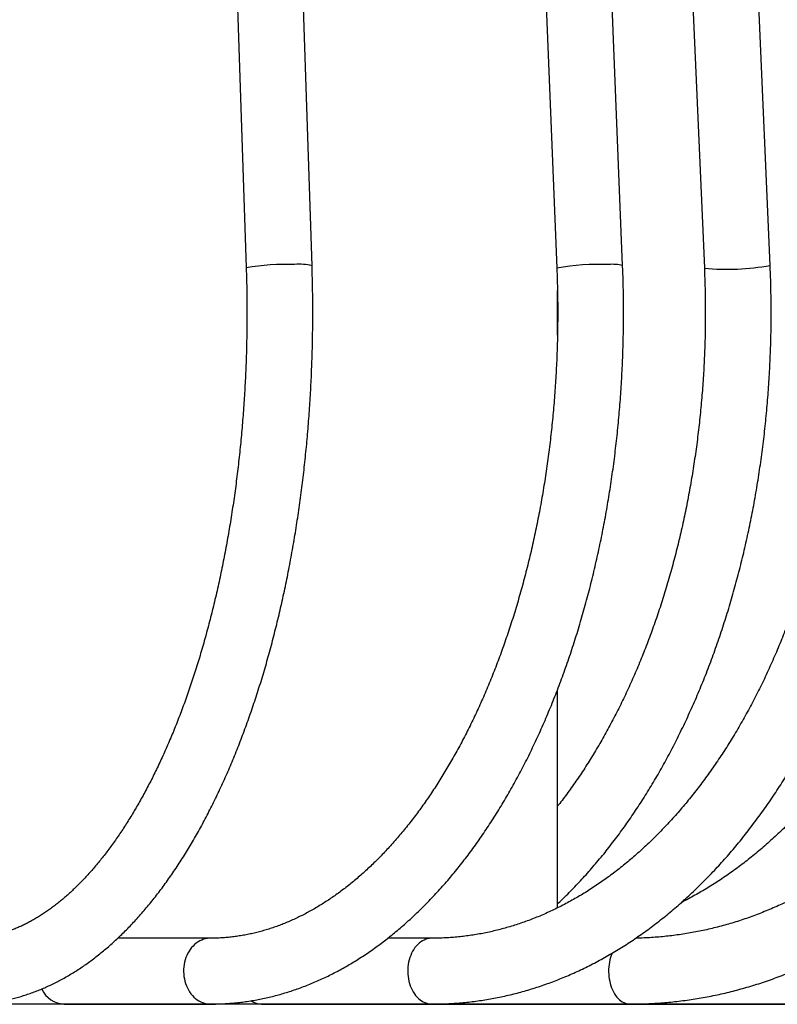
# Model space of a CAD drawing. Header units: millimetres. Extents: x 36 to 197, y 94 to 276.
# Tile 19 of 70: x 87.12 to 91.72, y 142.32 to 148.3. Entities that reach past the tile are written whole.
import ezdxf

# ---------------------------------------------------------------- set-up
doc = ezdxf.new("R2010")
doc.units = ezdxf.units.MM

msp = doc.modelspace()

# ---------------------------------------------------------------- linework, layer by layer
at = {"color": 7, "linetype": 'Continuous', "lineweight": 25}
for p, q in [((91.6747, 146.8072), (90.7096, 168.8072)), ((87.765, 168.7918), (88.4921, 146.7918)), ((88.8919, 146.805), (88.1648, 168.805)), ((89.4907, 168.7904), (90.3789, 146.7904)), ((90.7785, 146.8065), (89.8904, 168.8065)), ((90.3829, 167.127), (91.2751, 146.7897)), ((90.3829, 146.384), (90.3829, 146.6541)), ((90.3829, 142.9035), (90.3829, 144.2285)), ((88.275, 142.7194), (87.7118, 142.7194)), ((89.621, 142.7194), (89.3524, 142.7194)), ((91.9181, 142.3179), (67.4729, 142.3179)), ((87.3868, 142.3194), (88.275, 142.3194)), ((87.4071, 142.3179), (87.4083, 142.3194)), ((88.142, 142.3194), (88.1416, 142.3179)), ((88.5852, 142.3194), (89.621, 142.3194)), ((89.1809, 142.3194), (89.1805, 142.3179)), ((89.6531, 142.3194), (89.6561, 142.3194)), ((89.6561, 142.3194), (90.8239, 142.3194)), ((90.0803, 142.3194), (90.0798, 142.3179)), ((90.8239, 142.3194), (91.8652, 142.3194))]:
    msp.add_line(p, q, dxfattribs=at)
at = {"color": 7, "linetype": 'Continuous', "lineweight": 25, "flags": 128}
for points in [[(88.275, 142.7194), (88.2689, 142.7193), (88.2569, 142.7182), (88.245, 142.716), (88.2332, 142.7127), (88.2217, 142.7084), (88.2104, 142.7031), (88.1995, 142.6967), (88.189, 142.6894), (88.179, 142.6812), (88.1695, 142.6721), (88.1606, 142.6621), (88.1523, 142.6514), (88.1447, 142.6399), (88.1377, 142.6278), (88.1316, 142.6151), (88.1262, 142.6019), (88.1216, 142.5882), (88.1179, 142.5741), (88.115, 142.5598), (88.113, 142.5452), (88.1119, 142.5305), (88.1117, 142.5157), (88.1124, 142.5009), (88.1139, 142.4863), (88.1164, 142.4718), (88.1197, 142.4576), (88.1238, 142.4437), (88.1288, 142.4302), (88.1346, 142.4173), (88.1411, 142.4048), (88.1484, 142.3931), (88.1564, 142.3819), (88.165, 142.3716), (88.1742, 142.362), (88.1839, 142.3534), (88.1942, 142.3456), (88.2049, 142.3387), (88.216, 142.3329), (88.2274, 142.3281), (88.2391, 142.3243), (88.2509, 142.3216), (88.2629, 142.3199), (88.275, 142.3194)], [(89.621, 142.7194), (89.6156, 142.7193), (89.6047, 142.7182), (89.5939, 142.716), (89.5832, 142.7127), (89.5727, 142.7084), (89.5626, 142.7031), (89.5527, 142.6967), (89.5432, 142.6894), (89.5341, 142.6812), (89.5255, 142.6721), (89.5174, 142.6621), (89.5099, 142.6514), (89.503, 142.6399), (89.4968, 142.6278), (89.4912, 142.6151), (89.4863, 142.6019), (89.4822, 142.5882), (89.4788, 142.5741), (89.4762, 142.5598), (89.4744, 142.5452), (89.4734, 142.5305), (89.4732, 142.5157), (89.4738, 142.5009), (89.4752, 142.4863), (89.4774, 142.4718), (89.4804, 142.4576), (89.4841, 142.4437), (89.4887, 142.4302), (89.4939, 142.4173), (89.4998, 142.4048), (89.5064, 142.3931), (89.5136, 142.3819), (89.5214, 142.3716), (89.5297, 142.362), (89.5386, 142.3534), (89.5479, 142.3456), (89.5576, 142.3387), (89.5676, 142.3329), (89.5779, 142.3281), (89.5885, 142.3243), (89.5992, 142.3216), (89.6101, 142.3199), (89.621, 142.3194)], [(90.7149, 142.6289), (90.7144, 142.6278), (90.7095, 142.6151), (90.7052, 142.6019), (90.7016, 142.5882), (90.6986, 142.5741), (90.6963, 142.5598), (90.6947, 142.5452), (90.6938, 142.5305), (90.6937, 142.5157), (90.6942, 142.5009), (90.6954, 142.4863), (90.6974, 142.4718), (90.7, 142.4576), (90.7033, 142.4437), (90.7073, 142.4302), (90.7119, 142.4173), (90.7171, 142.4048), (90.7229, 142.3931), (90.7293, 142.3819), (90.7361, 142.3716), (90.7435, 142.362), (90.7513, 142.3534), (90.7594, 142.3456), (90.768, 142.3387), (90.7768, 142.3329), (90.7859, 142.3281), (90.7952, 142.3243), (90.8047, 142.3216), (90.8142, 142.3199), (90.8239, 142.3194)]]:
    msp.add_lwpolyline(points, dxfattribs=at)
at = {"color": 7, "linetype": 'Continuous', "lineweight": 25}
for centre, radius, start, end in [((88.7311, 145.4873), 1.3262, 87.61389, 100.38062), ((88.8182, 146.5079), 0.3061, 76.06508, 95.97718), ((90.6409, 145.3057), 1.5076, 87.98648, 100.01007), ((90.7185, 146.5545), 0.259, 76.59719, 95.45096), ((91.4112, 148.2493), 1.466, 264.6709, 280.35282), ((87.394, 142.4787), 0.1595, 205.22155, 267.42919), ((88.5863, 142.4367), 0.1173, 236.29617, 269.47304)]:
    msp.add_arc(centre, radius, start, end, dxfattribs=at)
for points, knots in [([(86.8061, 142.3194), (86.8124, 142.3194), (86.8295, 142.3195), (86.8575, 142.3204), (86.89, 142.3224), (86.9224, 142.3254), (86.9548, 142.3294), (86.9872, 142.3343), (87.0195, 142.3401), (87.0518, 142.347), (87.084, 142.3547), (87.1162, 142.3635), (87.1483, 142.3732), (87.1803, 142.3839), (87.2123, 142.3956), (87.2441, 142.4083), (87.2759, 142.4219), (87.3076, 142.4365), (87.3392, 142.452), (87.3707, 142.4686), (87.402, 142.4861), (87.4333, 142.5046), (87.4643, 142.5241), (87.4953, 142.5445), (87.526, 142.5659), (87.5566, 142.5882), (87.587, 142.6115), (87.6172, 142.6358), (87.6472, 142.661), (87.677, 142.6871), (87.7065, 142.7141), (87.7358, 142.7421), (87.7649, 142.771), (87.7937, 142.8007), (87.8223, 142.8314), (87.8505, 142.8629), (87.8785, 142.8953), (87.9062, 142.9286), (87.9336, 142.9626), (87.9607, 142.9976), (87.9875, 143.0333), (88.014, 143.0698), (88.0402, 143.1072), (88.066, 143.1453), (88.0915, 143.1842), (88.1167, 143.2239), (88.1415, 143.2643), (88.166, 143.3054), (88.1901, 143.3473), (88.2139, 143.3899), (88.2374, 143.4332), (88.2604, 143.4772), (88.2831, 143.5219), (88.3055, 143.5672), (88.3274, 143.6132), (88.349, 143.6599), (88.3703, 143.7072), (88.3911, 143.7551), (88.4116, 143.8036), (88.4316, 143.8528), (88.4513, 143.9025), (88.4706, 143.9528), (88.4895, 144.0037), (88.508, 144.0552), (88.5261, 144.1072), (88.5438, 144.1597), (88.5611, 144.2128), (88.578, 144.2664), (88.5945, 144.3204), (88.6106, 144.375), (88.6262, 144.43), (88.6414, 144.4855), (88.6562, 144.5415), (88.6706, 144.5979), (88.6846, 144.6547), (88.6981, 144.7119), (88.7112, 144.7695), (88.7239, 144.8276), (88.7362, 144.886), (88.748, 144.9447), (88.7593, 145.0038), (88.7702, 145.0633), (88.7807, 145.123), (88.7908, 145.1831), (88.8004, 145.2435), (88.8095, 145.3042), (88.8182, 145.3651), (88.8265, 145.4263), (88.8342, 145.4877), (88.8416, 145.5494), (88.8485, 145.6112), (88.8549, 145.6733), (88.8609, 145.7356), (88.8664, 145.798), (88.8715, 145.8606), (88.8761, 145.9234), (88.8802, 145.9863), (88.8839, 146.0493), (88.8871, 146.1124), (88.8898, 146.1756), (88.8921, 146.2388), (88.8939, 146.3022), (88.8953, 146.3655), (88.8962, 146.429), (88.8966, 146.4924), (88.8966, 146.5558), (88.8961, 146.6193), (88.8951, 146.6827), (88.8937, 146.7446), (88.8925, 146.7854), (88.8919, 146.805)], [0, 0, 0, 0, 0.005082, 0.01381, 0.022539, 0.031273, 0.040014, 0.048766, 0.057532, 0.066314, 0.075117, 0.083942, 0.092791, 0.101667, 0.110572, 0.119506, 0.128472, 0.137471, 0.146502, 0.155566, 0.164663, 0.173793, 0.182955, 0.192148, 0.201371, 0.210624, 0.219903, 0.229209, 0.238538, 0.24789, 0.257262, 0.266652, 0.276059, 0.285481, 0.294916, 0.304362, 0.313818, 0.323282, 0.332753, 0.342229, 0.35171, 0.361194, 0.37068, 0.380167, 0.389655, 0.399142, 0.408628, 0.418112, 0.427595, 0.437075, 0.446552, 0.456026, 0.465497, 0.474965, 0.484429, 0.493889, 0.503346, 0.512798, 0.522247, 0.531692, 0.541133, 0.55057, 0.560003, 0.569433, 0.578859, 0.588281, 0.597699, 0.607114, 0.616526, 0.625935, 0.63534, 0.644742, 0.654141, 0.663537, 0.67293, 0.682321, 0.691708, 0.701094, 0.710477, 0.719857, 0.729236, 0.738612, 0.747986, 0.757358, 0.766728, 0.776097, 0.785464, 0.794829, 0.804193, 0.813555, 0.822916, 0.832276, 0.841635, 0.850992, 0.860349, 0.869705, 0.87906, 0.888414, 0.897768, 0.907121, 0.916474, 0.925826, 0.935178, 0.94453, 0.953882, 0.963234, 0.972585, 0.981937, 0.991289, 1, 1, 1, 1]), ([(88.275, 142.3194), (88.2822, 142.3194), (88.3023, 142.3195), (88.3352, 142.3204), (88.3736, 142.3224), (88.412, 142.3254), (88.4504, 142.3293), (88.4888, 142.3342), (88.5271, 142.34), (88.5653, 142.3468), (88.6035, 142.3546), (88.6416, 142.3633), (88.6796, 142.373), (88.7176, 142.3837), (88.7554, 142.3953), (88.7932, 142.4079), (88.8308, 142.4214), (88.8684, 142.4359), (88.9058, 142.4513), (88.943, 142.4677), (88.9801, 142.4851), (89.0171, 142.5034), (89.0539, 142.5227), (89.0905, 142.5428), (89.1269, 142.564), (89.1632, 142.5861), (89.1992, 142.6091), (89.235, 142.633), (89.2706, 142.6578), (89.306, 142.6836), (89.3411, 142.7103), (89.376, 142.7379), (89.4106, 142.7664), (89.4449, 142.7957), (89.4789, 142.826), (89.5127, 142.8571), (89.5461, 142.8891), (89.5793, 142.9219), (89.6121, 142.9556), (89.6446, 142.9901), (89.6767, 143.0255), (89.7085, 143.0617), (89.74, 143.0986), (89.7711, 143.1364), (89.8018, 143.175), (89.8322, 143.2143), (89.8621, 143.2544), (89.8917, 143.2953), (89.9209, 143.3369), (89.9497, 143.3793), (89.9781, 143.4223), (90.006, 143.4661), (90.0336, 143.5106), (90.0607, 143.5558), (90.0874, 143.6016), (90.1136, 143.6481), (90.1394, 143.6953), (90.1648, 143.7431), (90.1897, 143.7915), (90.2142, 143.8406), (90.2382, 143.8903), (90.2617, 143.9405), (90.2848, 143.9914), (90.3073, 144.0428), (90.3294, 144.0947), (90.3511, 144.1473), (90.3722, 144.2003), (90.3928, 144.2539), (90.413, 144.308), (90.4326, 144.3626), (90.4518, 144.4177), (90.4704, 144.4732), (90.4886, 144.5292), (90.5062, 144.5857), (90.5233, 144.6425), (90.5399, 144.6998), (90.5559, 144.7576), (90.5715, 144.8157), (90.5865, 144.8742), (90.601, 144.933), (90.6149, 144.9922), (90.6283, 145.0518), (90.6412, 145.1117), (90.6535, 145.1719), (90.6653, 145.2324), (90.6765, 145.2932), (90.6872, 145.3542), (90.6974, 145.4156), (90.707, 145.4771), (90.716, 145.5389), (90.7245, 145.601), (90.7324, 145.6632), (90.7398, 145.7256), (90.7466, 145.7882), (90.7529, 145.851), (90.7586, 145.9139), (90.7637, 145.9769), (90.7682, 146.0401), (90.7722, 146.1034), (90.7757, 146.1667), (90.7785, 146.2302), (90.7808, 146.2937), (90.7826, 146.3573), (90.7837, 146.4209), (90.7843, 146.4845), (90.7844, 146.5481), (90.7838, 146.6117), (90.7827, 146.6753), (90.7811, 146.7378), (90.7795, 146.7815), (90.7786, 146.804), (90.7785, 146.8065)], [0, 0, 0, 0, 0.005055, 0.01401, 0.022966, 0.031924, 0.040885, 0.049851, 0.058823, 0.067802, 0.07679, 0.085788, 0.094797, 0.103817, 0.112851, 0.121898, 0.130959, 0.140035, 0.149127, 0.158235, 0.167358, 0.176498, 0.185654, 0.194826, 0.204014, 0.213218, 0.222437, 0.231671, 0.240919, 0.250181, 0.259456, 0.268744, 0.278044, 0.287355, 0.296676, 0.306007, 0.315347, 0.324696, 0.334052, 0.343415, 0.352784, 0.362159, 0.371538, 0.380922, 0.39031, 0.399701, 0.409095, 0.418491, 0.427888, 0.437288, 0.446688, 0.456089, 0.46549, 0.474892, 0.484293, 0.493694, 0.503094, 0.512493, 0.521892, 0.531289, 0.540685, 0.550079, 0.559472, 0.568864, 0.578254, 0.587642, 0.597029, 0.606413, 0.615797, 0.625178, 0.634558, 0.643936, 0.653312, 0.662686, 0.672059, 0.68143, 0.6908, 0.700167, 0.709534, 0.718899, 0.728262, 0.737624, 0.746984, 0.756343, 0.765701, 0.775058, 0.784413, 0.793768, 0.803121, 0.812473, 0.821824, 0.831175, 0.840524, 0.849873, 0.859221, 0.868568, 0.877915, 0.887261, 0.896607, 0.905953, 0.915298, 0.924642, 0.933987, 0.943331, 0.952675, 0.962019, 0.971364, 0.980708, 0.990052, 0.998905, 1, 1, 1, 1]), ([(89.621, 142.3194), (89.6292, 142.3194), (89.652, 142.3195), (89.6896, 142.3204), (89.7336, 142.3224), (89.7777, 142.3253), (89.8217, 142.3292), (89.8656, 142.3341), (89.9095, 142.34), (89.9533, 142.3468), (89.9971, 142.3545), (90.0408, 142.3632), (90.0843, 142.3729), (90.1278, 142.3835), (90.1712, 142.3951), (90.2144, 142.4077), (90.2576, 142.4212), (90.3005, 142.4356), (90.3434, 142.451), (90.386, 142.4673), (90.4285, 142.4846), (90.4708, 142.5028), (90.513, 142.522), (90.5549, 142.542), (90.5966, 142.563), (90.6381, 142.585), (90.6794, 142.6078), (90.7204, 142.6316), (90.7612, 142.6563), (90.8017, 142.6818), (90.8419, 142.7083), (90.8819, 142.7357), (90.9215, 142.7639), (90.9609, 142.7931), (91, 142.8231), (91.0387, 142.8539), (91.0771, 142.8857), (91.1151, 142.9183), (91.1529, 142.9517), (91.1902, 142.9859), (91.2272, 143.021), (91.2638, 143.0569), (91.3, 143.0936), (91.3358, 143.1312), (91.3712, 143.1695), (91.4062, 143.2085), (91.4408, 143.2484), (91.4749, 143.289), (91.5086, 143.3304), (91.5419, 143.3725), (91.5746, 143.4153), (91.607, 143.4589), (91.6389, 143.5031), (91.6702, 143.5481), (91.7011, 143.5937), (91.7316, 143.64), (91.7615, 143.687), (91.7909, 143.7347), (91.8198, 143.7829), (91.8482, 143.8318), (91.876, 143.8814), (91.9034, 143.9315), (91.9301, 143.9822), (91.9564, 144.0335), (91.9821, 144.0854), (92.0073, 144.1378), (92.0319, 144.1908), (92.0559, 144.2443), (92.0794, 144.2983), (92.1022, 144.3528), (92.1246, 144.4078), (92.1463, 144.4633), (92.1674, 144.5193), (92.188, 144.5757), (92.2079, 144.6326), (92.2273, 144.6899), (92.2461, 144.7476), (92.2642, 144.8057), (92.2817, 144.8642), (92.2987, 144.9231), (92.315, 144.9823), (92.3306, 145.0419), (92.3457, 145.1018), (92.3601, 145.162), (92.3739, 145.2226), (92.3871, 145.2834), (92.3996, 145.3445), (92.4115, 145.4059), (92.4228, 145.4676), (92.4334, 145.5294), (92.4433, 145.5915), (92.4527, 145.6538), (92.4613, 145.7163), (92.4693, 145.779), (92.4767, 145.8419), (92.4834, 145.9049), (92.4895, 145.968), (92.4949, 146.0313), (92.4996, 146.0946), (92.5037, 146.1581), (92.5071, 146.2217), (92.5099, 146.2853), (92.512, 146.349), (92.5134, 146.4127), (92.5142, 146.4764), (92.5143, 146.5402), (92.5137, 146.6039), (92.5125, 146.6676), (92.5107, 146.7302), (92.5089, 146.7769), (92.5077, 146.8024), (92.5074, 146.8078)], [0, 0, 0, 0, 0.005034, 0.014113, 0.023191, 0.03227, 0.041351, 0.050433, 0.059519, 0.068607, 0.0777, 0.086797, 0.095899, 0.105006, 0.11412, 0.123239, 0.132366, 0.1415, 0.150641, 0.159789, 0.168946, 0.17811, 0.187283, 0.196464, 0.205654, 0.214851, 0.224057, 0.233272, 0.242494, 0.251724, 0.260962, 0.270208, 0.279461, 0.288721, 0.297988, 0.307262, 0.316542, 0.325829, 0.335121, 0.344418, 0.353721, 0.363029, 0.372341, 0.381657, 0.390977, 0.400301, 0.409629, 0.418959, 0.428292, 0.437628, 0.446966, 0.456307, 0.465649, 0.474992, 0.484338, 0.493684, 0.503031, 0.51238, 0.521729, 0.531078, 0.540428, 0.549779, 0.559129, 0.56848, 0.57783, 0.58718, 0.596531, 0.60588, 0.61523, 0.624579, 0.633927, 0.643275, 0.652623, 0.66197, 0.671316, 0.680662, 0.690007, 0.699351, 0.708695, 0.718038, 0.727381, 0.736722, 0.746064, 0.755404, 0.764744, 0.774083, 0.783422, 0.79276, 0.802097, 0.811434, 0.820771, 0.830107, 0.839442, 0.848777, 0.858112, 0.867446, 0.87678, 0.886114, 0.895447, 0.904781, 0.914114, 0.923446, 0.932779, 0.942112, 0.951444, 0.960777, 0.97011, 0.979442, 0.988775, 0.997617, 1, 1, 1, 1]), ([(90.3829, 142.9279), (90.3919, 142.9364), (90.4127, 142.956), (90.4449, 142.9877), (90.4796, 143.0229), (90.5139, 143.0589), (90.5478, 143.0957), (90.5814, 143.1334), (90.6146, 143.1718), (90.6474, 143.211), (90.6797, 143.251), (90.7117, 143.2917), (90.7433, 143.3332), (90.7744, 143.3754), (90.8051, 143.4183), (90.8353, 143.462), (90.8651, 143.5064), (90.8945, 143.5514), (90.9234, 143.5972), (90.9518, 143.6436), (90.9798, 143.6906), (91.0073, 143.7384), (91.0343, 143.7867), (91.0608, 143.8357), (91.0868, 143.8853), (91.1123, 143.9355), (91.1373, 143.9863), (91.1618, 144.0377), (91.1858, 144.0896), (91.2093, 144.1421), (91.2322, 144.1951), (91.2546, 144.2486), (91.2765, 144.3027), (91.2979, 144.3572), (91.3187, 144.4123), (91.3389, 144.4678), (91.3586, 144.5238), (91.3778, 144.5803), (91.3964, 144.6372), (91.4144, 144.6945), (91.4319, 144.7522), (91.4488, 144.8103), (91.4651, 144.8688), (91.4809, 144.9277), (91.4961, 144.9869), (91.5106, 145.0465), (91.5247, 145.1064), (91.5381, 145.1666), (91.5509, 145.2272), (91.5632, 145.288), (91.5748, 145.3491), (91.5859, 145.4104), (91.5963, 145.472), (91.6062, 145.5339), (91.6154, 145.596), (91.6241, 145.6582), (91.6321, 145.7207), (91.6396, 145.7834), (91.6464, 145.8462), (91.6526, 145.9091), (91.6582, 145.9722), (91.6632, 146.0355), (91.6676, 146.0988), (91.6714, 146.1622), (91.6745, 146.2257), (91.6771, 146.2893), (91.679, 146.3529), (91.6803, 146.4166), (91.681, 146.4803), (91.6811, 146.544), (91.6805, 146.6077), (91.6793, 146.6713), (91.6776, 146.7339), (91.6759, 146.7791), (91.6749, 146.8032), (91.6747, 146.8072)], [0, 0, 0, 0, 0.0105454, 0.0244118, 0.0382869, 0.0521701, 0.0660606, 0.0799579, 0.0938612, 0.10777, 0.1216838, 0.1356019, 0.1495238, 0.1634491, 0.1773773, 0.1913079, 0.2052405, 0.2191747, 0.2331102, 0.2470466, 0.2609837, 0.2749211, 0.2888585, 0.3027957, 0.3167325, 0.3306686, 0.344604, 0.3585384, 0.3724718, 0.3864039, 0.4003348, 0.4142644, 0.4281925, 0.442119, 0.4560441, 0.4699675, 0.4838893, 0.4978095, 0.5117281, 0.525645, 0.5395602, 0.5534738, 0.5673858, 0.5812962, 0.595205, 0.6091123, 0.6230181, 0.6369225, 0.6508254, 0.664727, 0.6786272, 0.6925262, 0.706424, 0.7203207, 0.7342162, 0.7481108, 0.7620044, 0.775897, 0.7897889, 0.80368, 0.8175704, 0.8314602, 0.8453494, 0.8592382, 0.8731265, 0.8870145, 0.9009022, 0.9147898, 0.9286772, 0.9425646, 0.956452, 0.9703395, 0.9842272, 0.9973842, 1, 1, 1, 1]), ([(90.8239, 142.3194), (90.8328, 142.3194), (90.8582, 142.3195), (90.9, 142.3204), (90.9491, 142.3224), (90.9983, 142.3253), (91.0473, 142.3292), (91.0964, 142.3341), (91.1453, 142.3399), (91.1942, 142.3467), (91.243, 142.3545), (91.2917, 142.3632), (91.3404, 142.3728), (91.3888, 142.3835), (91.4372, 142.395), (91.4854, 142.4076), (91.5335, 142.421), (91.5814, 142.4354), (91.6292, 142.4508), (91.6767, 142.4671), (91.7241, 142.4843), (91.7713, 142.5025), (91.8182, 142.5216), (91.865, 142.5416), (91.9115, 142.5626), (91.9577, 142.5844), (92.0037, 142.6072), (92.0494, 142.6309), (92.0949, 142.6554), (92.14, 142.6809), (92.1849, 142.7073), (92.2294, 142.7345), (92.2736, 142.7627), (92.3175, 142.7917), (92.3611, 142.8216), (92.4043, 142.8523), (92.4471, 142.8839), (92.4895, 142.9163), (92.5316, 142.9496), (92.5733, 142.9837), (92.6145, 143.0186), (92.6554, 143.0543), (92.6958, 143.0908), (92.7358, 143.1282), (92.7754, 143.1663), (92.8145, 143.2052), (92.8531, 143.2449), (92.8912, 143.2853), (92.9289, 143.3265), (92.9661, 143.3684), (93.0028, 143.4111), (93.039, 143.4544), (93.0747, 143.4985), (93.1098, 143.5433), (93.1444, 143.5888), (93.1785, 143.6349), (93.212, 143.6818), (93.245, 143.7292), (93.2774, 143.7774), (93.3092, 143.8261), (93.3404, 143.8755), (93.3711, 143.9255), (93.4012, 143.9761), (93.4306, 144.0272), (93.4595, 144.079), (93.4878, 144.1313), (93.5154, 144.1841), (93.5424, 144.2375), (93.5688, 144.2915), (93.5945, 144.3459), (93.6196, 144.4008), (93.6441, 144.4562), (93.6679, 144.5121), (93.691, 144.5685), (93.7135, 144.6253), (93.7353, 144.6825), (93.7564, 144.7402), (93.7769, 144.7982), (93.7966, 144.8567), (93.8157, 144.9155), (93.8341, 144.9747), (93.8518, 145.0343), (93.8688, 145.0942), (93.8851, 145.1544), (93.9007, 145.2149), (93.9155, 145.2757), (93.9297, 145.3368), (93.9432, 145.3982), (93.9559, 145.4599), (93.9679, 145.5217), (93.9792, 145.5839), (93.9897, 145.6462), (93.9995, 145.7087), (94.0086, 145.7714), (94.017, 145.8343), (94.0246, 145.8973), (94.0315, 145.9605), (94.0377, 146.0238), (94.0431, 146.0872), (94.0477, 146.1507), (94.0517, 146.2143), (94.0549, 146.278), (94.0573, 146.3417), (94.059, 146.4055), (94.06, 146.4693), (94.0602, 146.5331), (94.0596, 146.5969), (94.0584, 146.6606), (94.0563, 146.7244), (94.0542, 146.7738), (94.0528, 146.802), (94.0524, 146.809)], [0, 0, 0, 0, 0.005019, 0.014167, 0.023315, 0.032463, 0.041611, 0.050761, 0.059912, 0.069065, 0.078219, 0.087375, 0.096534, 0.105695, 0.114858, 0.124025, 0.133195, 0.142369, 0.151546, 0.160727, 0.169911, 0.1791, 0.188292, 0.197489, 0.20669, 0.215896, 0.225105, 0.23432, 0.243538, 0.252761, 0.261988, 0.27122, 0.280456, 0.289696, 0.29894, 0.308188, 0.31744, 0.326696, 0.335956, 0.34522, 0.354487, 0.363758, 0.373031, 0.382308, 0.391589, 0.400872, 0.410157, 0.419446, 0.428737, 0.43803, 0.447326, 0.456623, 0.465923, 0.475224, 0.484528, 0.493833, 0.503139, 0.512447, 0.521756, 0.531066, 0.540378, 0.54969, 0.559003, 0.568318, 0.577632, 0.586948, 0.596264, 0.605581, 0.614898, 0.624215, 0.633533, 0.642851, 0.65217, 0.661488, 0.670807, 0.680126, 0.689445, 0.698764, 0.708083, 0.717402, 0.726721, 0.736039, 0.745358, 0.754677, 0.763996, 0.773314, 0.782633, 0.791951, 0.801269, 0.810587, 0.819905, 0.829223, 0.838541, 0.847859, 0.857176, 0.866494, 0.875811, 0.885128, 0.894446, 0.903763, 0.91308, 0.922397, 0.931714, 0.941031, 0.950348, 0.959665, 0.968982, 0.978299, 0.987617, 0.996934, 1, 1, 1, 1]), ([(88.4921, 146.7918), (88.4924, 146.7812), (88.4934, 146.7503), (88.4947, 146.6992), (88.4958, 146.6384), (88.4965, 146.5776), (88.4967, 146.5168), (88.4964, 146.456), (88.4957, 146.3952), (88.4946, 146.3344), (88.493, 146.2736), (88.491, 146.213), (88.4885, 146.1524), (88.4856, 146.0919), (88.4822, 146.0315), (88.4784, 145.9712), (88.4741, 145.9111), (88.4694, 145.8512), (88.4643, 145.7914), (88.4587, 145.7318), (88.4527, 145.6724), (88.4463, 145.6133), (88.4394, 145.5543), (88.4321, 145.4957), (88.4244, 145.4372), (88.4162, 145.3791), (88.4076, 145.3213), (88.3986, 145.2638), (88.3892, 145.2066), (88.3794, 145.1498), (88.3691, 145.0933), (88.3585, 145.0372), (88.3474, 144.9814), (88.3359, 144.9261), (88.3241, 144.8712), (88.3118, 144.8167), (88.2992, 144.7627), (88.2861, 144.7091), (88.2727, 144.656), (88.2589, 144.6034), (88.2448, 144.5513), (88.2302, 144.4997), (88.2153, 144.4487), (88.2001, 144.3982), (88.1845, 144.3482), (88.1685, 144.2988), (88.1522, 144.25), (88.1356, 144.2018), (88.1186, 144.1542), (88.1013, 144.1072), (88.0837, 144.0608), (88.0658, 144.0151), (88.0475, 143.9701), (88.029, 143.9257), (88.0102, 143.882), (87.991, 143.839), (87.9716, 143.7966), (87.952, 143.755), (87.932, 143.7142), (87.9118, 143.674), (87.8914, 143.6346), (87.8707, 143.5959), (87.8498, 143.558), (87.8286, 143.5209), (87.8072, 143.4846), (87.7856, 143.449), (87.7638, 143.4142), (87.7419, 143.3803), (87.7197, 143.3471), (87.6973, 143.3148), (87.6748, 143.2833), (87.6521, 143.2526), (87.6292, 143.2227), (87.6063, 143.1937), (87.5831, 143.1655), (87.5599, 143.1382), (87.5365, 143.1117), (87.513, 143.0861), (87.4894, 143.0613), (87.4657, 143.0374), (87.4419, 143.0144), (87.418, 142.9922), (87.394, 142.9709), (87.37, 142.9504), (87.3459, 142.9308), (87.3217, 142.9121), (87.2975, 142.8942), (87.2732, 142.8772), (87.2488, 142.8611), (87.2244, 142.8458), (87.2, 142.8314), (87.1755, 142.8178), (87.1509, 142.8051), (87.1262, 142.7932), (87.1015, 142.7822), (87.0767, 142.7721), (87.0518, 142.7628), (87.0268, 142.7544), (87.0018, 142.7468), (86.9766, 142.7402), (86.9513, 142.7344), (86.9259, 142.7296), (86.9004, 142.7257), (86.8748, 142.7226), (86.8491, 142.7206), (86.8262, 142.7195), (86.8119, 142.7194), (86.8061, 142.7194)], [0, 0, 0, 0, 0.005025, 0.014598, 0.024171, 0.033745, 0.043319, 0.052892, 0.062466, 0.07204, 0.081613, 0.091186, 0.100758, 0.11033, 0.119902, 0.129473, 0.139043, 0.148612, 0.15818, 0.167747, 0.177313, 0.186878, 0.196441, 0.206004, 0.215564, 0.225123, 0.23468, 0.244236, 0.253789, 0.263341, 0.27289, 0.282437, 0.291982, 0.301525, 0.311064, 0.320602, 0.330136, 0.339668, 0.349196, 0.358722, 0.368244, 0.377763, 0.387278, 0.39679, 0.406298, 0.415803, 0.425303, 0.4348, 0.444292, 0.453781, 0.463265, 0.472744, 0.482219, 0.49169, 0.501156, 0.510617, 0.520073, 0.529525, 0.538972, 0.548414, 0.557852, 0.567284, 0.576713, 0.586136, 0.595556, 0.604971, 0.614382, 0.62379, 0.633195, 0.642597, 0.651996, 0.661393, 0.67079, 0.680186, 0.689582, 0.698979, 0.708379, 0.717782, 0.727189, 0.736603, 0.746025, 0.755457, 0.7649, 0.774358, 0.783833, 0.793327, 0.802844, 0.812387, 0.82196, 0.831566, 0.84121, 0.850897, 0.860629, 0.870413, 0.880252, 0.890152, 0.900116, 0.910149, 0.920253, 0.93043, 0.940682, 0.951005, 0.961397, 0.971852, 0.982362, 0.992914, 1, 1, 1, 1]), ([(90.3789, 146.7904), (90.3793, 146.7798), (90.3805, 146.7491), (90.382, 146.6981), (90.3834, 146.6375), (90.3842, 146.5769), (90.3844, 146.5163), (90.3841, 146.4556), (90.3833, 146.395), (90.3819, 146.3344), (90.3799, 146.2739), (90.3774, 146.2134), (90.3744, 146.153), (90.3708, 146.0927), (90.3667, 146.0326), (90.3621, 145.9725), (90.3569, 145.9126), (90.3511, 145.8528), (90.3449, 145.7932), (90.3381, 145.7338), (90.3307, 145.6746), (90.3229, 145.6157), (90.3145, 145.5569), (90.3055, 145.4984), (90.2961, 145.4402), (90.2861, 145.3823), (90.2756, 145.3246), (90.2646, 145.2673), (90.2531, 145.2103), (90.2411, 145.1536), (90.2286, 145.0973), (90.2156, 145.0414), (90.2021, 144.9858), (90.1881, 144.9307), (90.1736, 144.8759), (90.1586, 144.8216), (90.1432, 144.7678), (90.1272, 144.7144), (90.1108, 144.6614), (90.094, 144.609), (90.0767, 144.557), (90.0589, 144.5055), (90.0407, 144.4546), (90.022, 144.4042), (90.0029, 144.3544), (89.9834, 144.3051), (89.9634, 144.2564), (89.9431, 144.2083), (89.9223, 144.1607), (89.9011, 144.1138), (89.8795, 144.0675), (89.8576, 144.0219), (89.8352, 143.9769), (89.8125, 143.9325), (89.7894, 143.8888), (89.7659, 143.8458), (89.7421, 143.8035), (89.7179, 143.7619), (89.6934, 143.721), (89.6685, 143.6808), (89.6433, 143.6413), (89.6178, 143.6026), (89.592, 143.5646), (89.5659, 143.5274), (89.5395, 143.4909), (89.5128, 143.4552), (89.4858, 143.4203), (89.4586, 143.3861), (89.4311, 143.3528), (89.4033, 143.3202), (89.3753, 143.2885), (89.347, 143.2575), (89.3185, 143.2274), (89.2898, 143.1981), (89.2609, 143.1697), (89.2317, 143.142), (89.2024, 143.1152), (89.1728, 143.0892), (89.1431, 143.0641), (89.1131, 143.0399), (89.083, 143.0164), (89.0527, 142.9939), (89.0223, 142.9722), (88.9917, 142.9514), (88.9609, 142.9314), (88.93, 142.9123), (88.8989, 142.8941), (88.8677, 142.8767), (88.8363, 142.8602), (88.8048, 142.8446), (88.7732, 142.83), (88.7414, 142.8161), (88.7095, 142.8032), (88.6775, 142.7912), (88.6453, 142.7801), (88.6131, 142.7699), (88.5807, 142.7606), (88.5482, 142.7523), (88.5157, 142.7449), (88.483, 142.7384), (88.4502, 142.7328), (88.4174, 142.7282), (88.3845, 142.7245), (88.3515, 142.7218), (88.3185, 142.7201), (88.293, 142.7194), (88.2785, 142.7194), (88.275, 142.7194)], [0, 0, 0, 0, 0.005021, 0.014608, 0.024194, 0.033781, 0.043368, 0.052955, 0.062542, 0.072129, 0.081715, 0.091301, 0.100887, 0.110473, 0.120058, 0.129642, 0.139226, 0.148809, 0.158392, 0.167974, 0.177554, 0.187134, 0.196713, 0.20629, 0.215867, 0.225442, 0.235016, 0.244588, 0.254159, 0.263729, 0.273297, 0.282863, 0.292428, 0.301991, 0.311552, 0.321111, 0.330668, 0.340224, 0.349777, 0.359328, 0.368878, 0.378425, 0.38797, 0.397512, 0.407053, 0.416591, 0.426127, 0.435661, 0.445193, 0.454722, 0.464249, 0.473774, 0.483297, 0.492818, 0.502338, 0.511855, 0.52137, 0.530885, 0.540397, 0.549909, 0.559419, 0.568929, 0.578438, 0.587947, 0.597456, 0.606965, 0.616475, 0.625987, 0.6355, 0.645015, 0.654533, 0.664055, 0.67358, 0.683111, 0.692647, 0.702189, 0.711739, 0.721298, 0.730865, 0.740444, 0.750034, 0.759637, 0.769254, 0.778886, 0.788536, 0.798204, 0.807892, 0.8176, 0.827331, 0.837086, 0.846867, 0.856673, 0.866507, 0.876368, 0.886259, 0.896178, 0.906126, 0.916104, 0.926109, 0.936141, 0.946198, 0.956278, 0.966379, 0.976498, 0.98663, 0.996773, 1, 1, 1, 1]), ([(92.1079, 146.789), (92.1084, 146.7785), (92.1097, 146.7479), (92.1116, 146.6971), (92.1131, 146.6366), (92.114, 146.5761), (92.1143, 146.5156), (92.114, 146.4551), (92.113, 146.3946), (92.1113, 146.3342), (92.1091, 146.2737), (92.1062, 146.2134), (92.1026, 146.1531), (92.0984, 146.093), (92.0936, 146.0329), (92.0882, 145.973), (92.0821, 145.9132), (92.0754, 145.8535), (92.0681, 145.7941), (92.0601, 145.7348), (92.0516, 145.6757), (92.0424, 145.6169), (92.0326, 145.5583), (92.0221, 145.4999), (92.0111, 145.4418), (91.9995, 145.3839), (91.9872, 145.3264), (91.9744, 145.2692), (91.9609, 145.2123), (91.9469, 145.1557), (91.9322, 145.0995), (91.917, 145.0437), (91.9012, 144.9882), (91.8849, 144.9331), (91.8679, 144.8785), (91.8504, 144.8242), (91.8323, 144.7704), (91.8137, 144.7171), (91.7945, 144.6642), (91.7748, 144.6118), (91.7545, 144.5599), (91.7337, 144.5084), (91.7124, 144.4576), (91.6906, 144.4072), (91.6682, 144.3574), (91.6453, 144.3081), (91.6219, 144.2594), (91.5981, 144.2113), (91.5737, 144.1637), (91.5488, 144.1168), (91.5235, 144.0705), (91.4977, 144.0248), (91.4715, 143.9798), (91.4448, 143.9354), (91.4176, 143.8916), (91.39, 143.8485), (91.362, 143.8061), (91.3335, 143.7644), (91.3047, 143.7234), (91.2754, 143.6831), (91.2457, 143.6435), (91.2157, 143.6047), (91.1852, 143.5666), (91.1544, 143.5292), (91.1232, 143.4926), (91.0916, 143.4567), (91.0597, 143.4216), (91.0275, 143.3873), (90.9949, 143.3538), (90.9619, 143.321), (90.9287, 143.2891), (90.8951, 143.258), (90.8613, 143.2276), (90.8271, 143.1981), (90.7927, 143.1695), (90.758, 143.1416), (90.723, 143.1146), (90.6877, 143.0885), (90.6522, 143.0632), (90.6164, 143.0387), (90.5804, 143.0151), (90.5441, 142.9924), (90.5076, 142.9705), (90.4709, 142.9495), (90.434, 142.9294), (90.3969, 142.9102), (90.3596, 142.8919), (90.3221, 142.8745), (90.2844, 142.8579), (90.2465, 142.8423), (90.2085, 142.8276), (90.1703, 142.8138), (90.1319, 142.8009), (90.0935, 142.789), (90.0548, 142.778), (90.0161, 142.7679), (89.9772, 142.7587), (89.9382, 142.7505), (89.8992, 142.7433), (89.86, 142.737), (89.8208, 142.7316), (89.7815, 142.7272), (89.7421, 142.7238), (89.7027, 142.7213), (89.664, 142.7198), (89.6367, 142.7194), (89.6227, 142.7194), (89.621, 142.7194)], [0, 0, 0, 0, 0.005015, 0.014618, 0.02422, 0.033823, 0.043425, 0.053028, 0.062631, 0.072233, 0.081836, 0.091438, 0.10104, 0.110641, 0.120243, 0.129844, 0.139444, 0.149045, 0.158644, 0.168244, 0.177842, 0.18744, 0.197038, 0.206634, 0.21623, 0.225826, 0.23542, 0.245014, 0.254607, 0.264199, 0.27379, 0.28338, 0.29297, 0.302558, 0.312146, 0.321732, 0.331318, 0.340903, 0.350487, 0.36007, 0.369652, 0.379233, 0.388813, 0.398393, 0.407971, 0.417549, 0.427127, 0.436703, 0.44628, 0.455855, 0.465431, 0.475006, 0.484581, 0.494156, 0.503731, 0.513306, 0.522882, 0.532458, 0.542035, 0.551613, 0.561192, 0.570773, 0.580356, 0.58994, 0.599527, 0.609116, 0.618708, 0.628303, 0.637903, 0.647506, 0.657113, 0.666726, 0.676344, 0.685967, 0.695597, 0.705234, 0.714878, 0.72453, 0.73419, 0.743859, 0.753537, 0.763226, 0.772924, 0.782634, 0.792355, 0.802088, 0.811832, 0.82159, 0.83136, 0.841144, 0.850941, 0.860751, 0.870574, 0.880411, 0.890261, 0.900123, 0.909998, 0.919885, 0.929782, 0.93969, 0.949607, 0.959533, 0.969465, 0.979404, 0.989348, 0.998773, 1, 1, 1, 1]), ([(91.2751, 146.7897), (91.2755, 146.7791), (91.2768, 146.7484), (91.2785, 146.6976), (91.28, 146.6371), (91.2808, 146.5765), (91.2811, 146.516), (91.2808, 146.4554), (91.2798, 146.3949), (91.2783, 146.3343), (91.2762, 146.2739), (91.2735, 146.2135), (91.2702, 146.1532), (91.2663, 146.0929), (91.2618, 146.0328), (91.2568, 145.9728), (91.2511, 145.913), (91.2449, 145.8533), (91.2381, 145.7938), (91.2307, 145.7344), (91.2227, 145.6753), (91.2141, 145.6164), (91.205, 145.5578), (91.1953, 145.4993), (91.185, 145.4412), (91.1742, 145.3833), (91.1628, 145.3257), (91.1509, 145.2685), (91.1383, 145.2115), (91.1253, 145.1549), (91.1117, 145.0987), (91.0975, 145.0428), (91.0828, 144.9873), (91.0676, 144.9322), (91.0518, 144.8775), (91.0355, 144.8232), (91.0187, 144.7694), (91.0014, 144.716), (90.9835, 144.6631), (90.9652, 144.6107), (90.9464, 144.5588), (90.927, 144.5073), (90.9072, 144.4564), (90.8869, 144.4061), (90.8661, 144.3562), (90.8448, 144.307), (90.8231, 144.2583), (90.8009, 144.2102), (90.7783, 144.1627), (90.7552, 144.1157), (90.7317, 144.0695), (90.7077, 144.0238), (90.6834, 143.9788), (90.6586, 143.9344), (90.6334, 143.8907), (90.6078, 143.8476), (90.5818, 143.8053), (90.5554, 143.7636), (90.5286, 143.7227), (90.5015, 143.6824), (90.474, 143.6429), (90.4461, 143.6041), (90.4179, 143.5661), (90.3968, 143.5383), (90.385, 143.5235), (90.3829, 143.5208)], [0, 0, 0, 0, 0.008491, 0.024723, 0.040955, 0.057187, 0.07342, 0.089653, 0.105886, 0.122118, 0.13835, 0.154582, 0.170813, 0.187044, 0.203274, 0.219503, 0.235732, 0.251959, 0.268186, 0.284411, 0.300635, 0.316858, 0.333079, 0.349299, 0.365517, 0.381733, 0.397948, 0.414161, 0.430372, 0.446581, 0.462788, 0.478993, 0.495195, 0.511396, 0.527594, 0.54379, 0.559983, 0.576174, 0.592362, 0.608548, 0.624732, 0.640913, 0.657091, 0.673267, 0.689441, 0.705612, 0.721781, 0.737948, 0.754112, 0.770274, 0.786435, 0.802593, 0.81875, 0.834905, 0.85106, 0.867213, 0.883365, 0.899517, 0.915668, 0.93182, 0.947972, 0.964125, 0.98028, 0.996436, 1, 1, 1, 1]), ([(93.653, 146.7878), (93.6535, 146.7774), (93.6551, 146.7468), (93.6571, 146.6961), (93.6589, 146.6357), (93.6599, 146.5753), (93.6602, 146.5148), (93.6598, 146.4544), (93.6586, 146.394), (93.6568, 146.3336), (93.6542, 146.2732), (93.6509, 146.2129), (93.6469, 146.1527), (93.6422, 146.0926), (93.6367, 146.0326), (93.6306, 145.9728), (93.6237, 145.913), (93.6161, 145.8535), (93.6078, 145.7941), (93.5988, 145.7348), (93.5891, 145.6758), (93.5787, 145.617), (93.5676, 145.5585), (93.5558, 145.5001), (93.5434, 145.4421), (93.5302, 145.3843), (93.5163, 145.3268), (93.5018, 145.2696), (93.4866, 145.2127), (93.4707, 145.1562), (93.4541, 145.1), (93.4369, 145.0442), (93.419, 144.9888), (93.4005, 144.9337), (93.3813, 144.8791), (93.3615, 144.8248), (93.341, 144.7711), (93.3199, 144.7177), (93.2982, 144.6648), (93.2758, 144.6124), (93.2528, 144.5605), (93.2293, 144.5091), (93.2051, 144.4581), (93.1803, 144.4078), (93.1549, 144.3579), (93.129, 144.3086), (93.1025, 144.2599), (93.0754, 144.2117), (93.0477, 144.1641), (93.0195, 144.1171), (92.9908, 144.0708), (92.9615, 144.025), (92.9316, 143.9799), (92.9013, 143.9354), (92.8704, 143.8916), (92.839, 143.8484), (92.8071, 143.8059), (92.7748, 143.7641), (92.7419, 143.723), (92.7086, 143.6826), (92.6748, 143.643), (92.6405, 143.604), (92.6058, 143.5658), (92.5706, 143.5283), (92.5351, 143.4916), (92.499, 143.4556), (92.4626, 143.4204), (92.4258, 143.386), (92.3886, 143.3523), (92.3509, 143.3195), (92.3129, 143.2874), (92.2746, 143.2562), (92.2358, 143.2258), (92.1968, 143.1962), (92.1573, 143.1674), (92.1176, 143.1395), (92.0775, 143.1124), (92.0371, 143.0861), (91.9964, 143.0608), (91.9554, 143.0363), (91.9141, 143.0126), (91.8725, 142.9899), (91.8307, 142.968), (91.7886, 142.947), (91.7463, 142.9269), (91.7037, 142.9077), (91.6609, 142.8894), (91.6179, 142.872), (91.5747, 142.8555), (91.5312, 142.84), (91.4876, 142.8253), (91.4438, 142.8116), (91.3999, 142.7989), (91.3558, 142.787), (91.3115, 142.7761), (91.2671, 142.7662), (91.2226, 142.7572), (91.178, 142.7491), (91.1333, 142.742), (91.0885, 142.7359), (91.0436, 142.7307), (90.9987, 142.7265), (90.9537, 142.7232), (90.9086, 142.721), (90.8769, 142.7199), (90.8601, 142.7197), (90.8583, 142.7197)], [0, 0, 0, 0, 0.005046, 0.014741, 0.024436, 0.03413, 0.043825, 0.05352, 0.063214, 0.072909, 0.082603, 0.092298, 0.101992, 0.111686, 0.12138, 0.131074, 0.140768, 0.150461, 0.160154, 0.169847, 0.17954, 0.189233, 0.198925, 0.208617, 0.218309, 0.228001, 0.237692, 0.247383, 0.257074, 0.266765, 0.276455, 0.286146, 0.295836, 0.305525, 0.315215, 0.324905, 0.334594, 0.344283, 0.353972, 0.363662, 0.373351, 0.38304, 0.392729, 0.402419, 0.412109, 0.421799, 0.431489, 0.44118, 0.450871, 0.460563, 0.470256, 0.479949, 0.489644, 0.499339, 0.509036, 0.518734, 0.528433, 0.538134, 0.547836, 0.557541, 0.567247, 0.576956, 0.586667, 0.59638, 0.606097, 0.615816, 0.625538, 0.635264, 0.644993, 0.654726, 0.664463, 0.674205, 0.68395, 0.693701, 0.703456, 0.713216, 0.722981, 0.732752, 0.742529, 0.752311, 0.7621, 0.771894, 0.781695, 0.791502, 0.801316, 0.811136, 0.820963, 0.830797, 0.840637, 0.850484, 0.860337, 0.870197, 0.880063, 0.889935, 0.899813, 0.909697, 0.919586, 0.929479, 0.939378, 0.949281, 0.959187, 0.969097, 0.979009, 0.988924, 0.998841, 1, 1, 1, 1]), ([(92.9141, 146.7884), (92.9146, 146.7779), (92.9161, 146.7473), (92.9181, 146.6966), (92.9197, 146.6361), (92.9207, 146.5757), (92.921, 146.5152), (92.9206, 146.4548), (92.9195, 146.3943), (92.9178, 146.3339), (92.9154, 146.2735), (92.9123, 146.2132), (92.9085, 146.153), (92.904, 146.0929), (92.8989, 146.0328), (92.8931, 145.9729), (92.8866, 145.9132), (92.8794, 145.8536), (92.8716, 145.7942), (92.8631, 145.7349), (92.8539, 145.6759), (92.8441, 145.6171), (92.8336, 145.5585), (92.8225, 145.5001), (92.8107, 145.4421), (92.7982, 145.3843), (92.7851, 145.3268), (92.7714, 145.2696), (92.757, 145.2127), (92.742, 145.1561), (92.7264, 145.0999), (92.7101, 145.0441), (92.6933, 144.9887), (92.6758, 144.9336), (92.6576, 144.879), (92.6389, 144.8248), (92.6196, 144.771), (92.5997, 144.7176), (92.5792, 144.6647), (92.5581, 144.6123), (92.5364, 144.5604), (92.5142, 144.509), (92.4913, 144.4581), (92.468, 144.4077), (92.444, 144.3579), (92.4196, 144.3086), (92.3945, 144.2599), (92.369, 144.2118), (92.3429, 144.1642), (92.3163, 144.1173), (92.2892, 144.0709), (92.2616, 144.0252), (92.2334, 143.9801), (92.2048, 143.9357), (92.1757, 143.8919), (92.1462, 143.8488), (92.1161, 143.8063), (92.0856, 143.7646), (92.0547, 143.7235), (92.0233, 143.6831), (91.9915, 143.6435), (91.9592, 143.6046), (91.9265, 143.5664), (91.8934, 143.529), (91.86, 143.4923), (91.8261, 143.4564), (91.7918, 143.4212), (91.7572, 143.3868), (91.7221, 143.3532), (91.6868, 143.3204), (91.651, 143.2884), (91.615, 143.2572), (91.5785, 143.2268), (91.5418, 143.1973), (91.5048, 143.1686), (91.4674, 143.1407), (91.4297, 143.1136), (91.3918, 143.0874), (91.3535, 143.062), (91.315, 143.0375), (91.2762, 143.0139), (91.2372, 142.9911), (91.1979, 142.9693), (91.1643, 142.9513), (91.1438, 142.941), (91.1365, 142.9374)], [0, 0, 0, 0, 0.006348, 0.018521, 0.030695, 0.042869, 0.055043, 0.067216, 0.07939, 0.091564, 0.103737, 0.115911, 0.128084, 0.140257, 0.152429, 0.164601, 0.176773, 0.188945, 0.201116, 0.213287, 0.225457, 0.237627, 0.249796, 0.261964, 0.274132, 0.2863, 0.298466, 0.310633, 0.322798, 0.334963, 0.347127, 0.35929, 0.371453, 0.383616, 0.395777, 0.407938, 0.420098, 0.432258, 0.444417, 0.456576, 0.468734, 0.480891, 0.493049, 0.505206, 0.517363, 0.529519, 0.541676, 0.553832, 0.565989, 0.578146, 0.590303, 0.60246, 0.614619, 0.626778, 0.638938, 0.651099, 0.663261, 0.675425, 0.687591, 0.699759, 0.711929, 0.724101, 0.736276, 0.748455, 0.760636, 0.772822, 0.785011, 0.797205, 0.809404, 0.821608, 0.833817, 0.846032, 0.858254, 0.870482, 0.882718, 0.894961, 0.907212, 0.919471, 0.93174, 0.944017, 0.956305, 0.968602, 0.980909, 0.993228, 1, 1, 1, 1]), ([(88.5859, 142.3179), (88.5862, 142.3181), (88.5872, 142.3188), (88.588, 142.3192), (88.5883, 142.3194), (88.5883, 142.3194)], [0, 0, 0, 0, 0.26562, 0.977812, 1, 1, 1, 1]), ([(89.6464, 142.3179), (89.6472, 142.3181), (89.6494, 142.3187), (89.6526, 142.3193), (89.6549, 142.3193), (89.6561, 142.3194)], [0, 0, 0, 0, 0.206377, 0.572895, 1, 1, 1, 1]), ([(90.5683, 142.3179), (90.5691, 142.318), (90.5725, 142.3188), (90.5775, 142.3193), (90.5817, 142.3194), (90.5833, 142.3194)], [0, 0, 0, 0, 0.150582, 0.673532, 1, 1, 1, 1]), ([(90.8265, 142.3194), (90.8263, 142.319), (90.8262, 142.3185), (90.826, 142.3179), (90.826, 142.3179)], [0, 0, 0, 0, 0.852709, 1, 1, 1, 1]), ([(91.3338, 142.3179), (91.3343, 142.318), (91.3382, 142.3187), (91.3445, 142.3192), (91.3503, 142.3193), (91.3526, 142.3194)], [0, 0, 0, 0, 0.072357, 0.629004, 1, 1, 1, 1]), ([(91.4083, 142.3194), (91.4082, 142.3193), (91.4081, 142.3188), (91.4079, 142.3183), (91.4078, 142.3179)], [0, 0, 0, 0, 0.098179, 1, 1, 1, 1])]:
    msp.add_open_spline(points, degree=3, knots=knots, dxfattribs=at)

doc.saveas('drawing.dxf')
